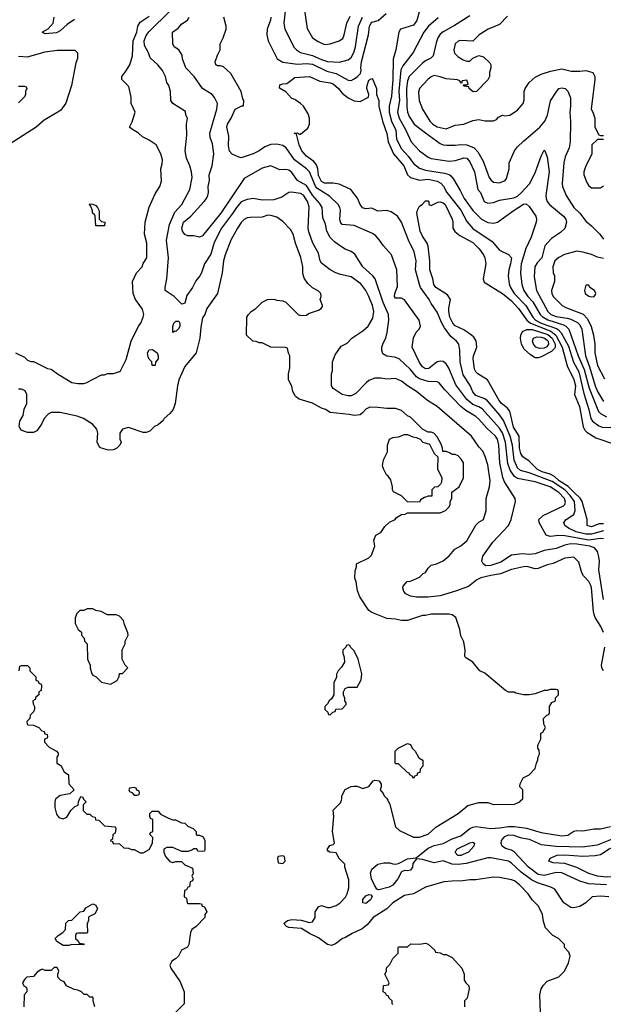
# Model space of a CAD drawing. Header units: inches. Extents: x 1793389 to 1900389, y 320802 to 470796.
# Tile 57 of 256: x 1855938 to 1859868, y 328627 to 335253. Entities that reach past the tile are written whole.
import ezdxf

# ---------------------------------------------------------------- set-up
doc = ezdxf.new("R2010")
doc.units = ezdxf.units.IN
doc.header["$MEASUREMENT"] = 0
doc.layers.add('B8352', color=7, linetype='Continuous')
doc.layers.add('B8353', color=7, linetype='Continuous')

msp = doc.modelspace()

# ---------------------------------------------------------------- linework, layer by layer
at = {"layer": 'B8352', "color": 2}
for points, elevation in [([(1856178, 330000), (1856174, 329990), (1856174, 329950), (1856185.6, 329905.6), (1856202.7, 329882.7), (1856230, 329874), (1856254.8, 329885.2), (1856282, 329930), (1856310, 329958), (1856332.7, 329967.3), (1856334, 329990), (1856338.4, 330000)], 174), ([(1856375.2, 330000), (1856386, 329990), (1856366, 329970), (1856366, 329930), (1856390, 329906), (1856410, 329906), (1856426, 329890), (1856446, 329886), (1856448.9, 329868.9), (1856470, 329866), (1856508.7, 329828.7), (1856582, 329822), (1856586, 329810), (1856582, 329778), (1856566, 329770), (1856562, 329738), (1856548, 329730), (1856562, 329722), (1856568.4, 329708.4), (1856610, 329706), (1856640.4, 329680.4), (1856670, 329678), (1856690, 329668), (1856710, 329668), (1856750, 329646), (1856770, 329646), (1856811.1, 329668.9), (1856832, 329710), (1856834, 329750), (1856814, 329770), (1856818, 329782), (1856834, 329790), (1856834, 329870), (1856818, 329878), (1856814, 329890), (1856814, 329910), (1856830, 329926), (1856870, 329926), (1856887.3, 329907.3), (1856940.4, 329880.4), (1856968.4, 329868.4), (1856987.3, 329867.3), (1857028.4, 329848.4), (1857050, 329846), (1857070, 329826), (1857106, 329810), (1857126, 329790), (1857126, 329770), (1857130, 329766), (1857150, 329766), (1857174.6, 329754.6), (1857186, 329730), (1857186, 329670), (1857182, 329658), (1857170, 329654), (1857138, 329658), (1857130, 329674), (1857110, 329674), (1857096.4, 329663.6), (1857070, 329654), (1857030, 329654), (1856970, 329682), (1856930, 329682), (1856908, 329670), (1856908, 329650), (1856920.2, 329620.2), (1856950, 329588), (1856970, 329582), (1856990, 329588), (1857027.3, 329587.3), (1857050, 329566), (1857102, 329542), (1857106, 329510), (1857098, 329490), (1857106, 329470), (1857102, 329458), (1857086, 329450), (1857082, 329418), (1857070, 329414), (1857062, 329398), (1857048.4, 329391.6), (1857046, 329350), (1857062, 329342), (1857066, 329310), (1857070, 329306), (1857150, 329306), (1857162, 329302), (1857167.3, 329287.3), (1857182, 329282), (1857198, 329250), (1857186, 329230), (1857186, 329210), (1857126, 329150), (1857098, 329130), (1857088, 329110), (1857078, 329030), (1857068.4, 329011.6), (1857028, 328990), (1857008.4, 328951.6), (1856988.4, 328931.6), (1856963.1, 328916.9), (1856948.9, 328891.1), (1856955.3, 328870), (1857018, 328778), (1857046, 328710), (1857046, 328630), (1856990, 328574)], 174), ([(1859445.2, 328570), (1859442, 328690), (1859449.2, 328730.8), (1859464.7, 328755.3), (1859490, 328782), (1859570, 328812), (1859608, 328850), (1859634.6, 328905.4), (1859646, 328950), (1859636.4, 328976.4), (1859608, 329010), (1859606, 329030), (1859566, 329070), (1859528.9, 329088.9), (1859480.2, 329140.2), (1859464.7, 329184.7), (1859459, 329230), (1859442, 329270), (1859428.7, 329290), (1859389.4, 329329.4), (1859362, 329370), (1859304, 329430), (1859270, 329457.2), (1859250, 329465.2), (1859170, 329479.3), (1859130, 329481.2), (1859010, 329465.2), (1858970, 329465.2), (1858923.5, 329456.5), (1858850, 329456), (1858794, 329450), (1858670, 329414), (1858590.6, 329369.4), (1858530, 329359), (1858452, 329310), (1858410.9, 329269.1), (1858318, 329210), (1858278, 329162), (1858245.2, 329134.8), (1858176.8, 329103.2), (1858126.8, 329073.2), (1858111.1, 329068.9), (1858065.4, 329034.6), (1858036.9, 329023.1), (1858010, 329028.7), (1857950, 329074), (1857890, 329102), (1857836, 329136), (1857750, 329143.7), (1857735.3, 329150), (1857718, 329170), (1857742, 329190), (1857770, 329197.1), (1857833, 329193), (1857890, 329178), (1857910, 329182), (1857928.7, 329210), (1857929, 329250), (1857950, 329282), (1857970, 329291), (1858010, 329278), (1858030, 329278), (1858069.1, 329290.9), (1858095.3, 329310), (1858132.1, 329347.9), (1858144, 329370), (1858154, 329410), (1858154.6, 329465.4), (1858128.7, 329550), (1858128, 329570), (1858088.9, 329608.9), (1858070, 329646), (1858026, 329650), (1858016.4, 329656.4), (1858009.2, 329669.2), (1858025.6, 329694.4), (1858050, 329702), (1858058, 329710), (1858044, 329790), (1858053.2, 329890), (1858050, 329934), (1858098, 329982), (1858104.4, 330000)], 170), ([(1858416.3, 330000), (1858430.8, 329970.8), (1858470, 329822), (1858496.9, 329796.9), (1858590, 329751.3), (1858631.6, 329751.6), (1858688.9, 329771.1), (1858740.2, 329819.8), (1858890, 329911.3), (1858955.3, 329964.7), (1859030, 329984.7), (1859090, 329984.7), (1859130, 329972), (1859270, 329974), (1859290, 329982), (1859306, 329990), (1859316, 330000)], 170), ([(1859906, 329350), (1859850, 329354.5), (1859794, 329350), (1859750, 329309), (1859710, 329284), (1859670, 329275.3), (1859650, 329279), (1859602, 329310), (1859542, 329402), (1859515.6, 329415.6), (1859424.7, 329444.7), (1859384.9, 329464.9), (1859315.2, 329515.2), (1859250, 329576.2), (1859230, 329589.5), (1859110, 329612.3), (1859090, 329612.3), (1858945.7, 329574.3), (1858890, 329566.6), (1858849.7, 329569.7), (1858790, 329592.3), (1858730, 329579.3), (1858650, 329602), (1858610, 329606), (1858586.4, 329573.6), (1858582.8, 329550), (1858570.8, 329530), (1858550, 329524.5), (1858530, 329526), (1858510, 329519), (1858485.5, 329470), (1858450, 329427.3), (1858425.8, 329414.2), (1858356.5, 329396.5), (1858342.5, 329402.5), (1858327.7, 329427.7), (1858307.3, 329470), (1858299.5, 329510), (1858310, 329536), (1858349.5, 329570.5), (1858390, 329578.8), (1858430, 329578.8), (1858450, 329571), (1858470, 329570.8), (1858490, 329574.8), (1858550, 329606), (1858608.7, 329611.3), (1858690, 329678.4), (1858730, 329694.4), (1858790, 329708.2), (1858850, 329740.4), (1858910, 329760.5), (1858970, 329810.6), (1858990, 329819.1), (1859010, 329823), (1859110, 329810.5), (1859170, 329814), (1859230, 329823.6), (1859270, 329823.1), (1859352.2, 329812.2), (1859450, 329782), (1859590, 329759.3), (1859630, 329765.5), (1859670, 329790.8), (1859690, 329796), (1859730, 329794.8), (1859806.4, 329806.4), (1859850, 329807.3), (1859916, 329824)], 166), ([(1859890, 329429.7), (1859770, 329436.3), (1859710, 329455.6), (1859590, 329511.2), (1859550, 329512.8), (1859470, 329493), (1859430, 329500.5), (1859365.1, 329550), (1859270, 329649.6), (1859250, 329662.9), (1859210, 329674.5), (1859186.6, 329690), (1859180.9, 329710), (1859182.7, 329730), (1859204.6, 329755.4), (1859230, 329766.4), (1859263.9, 329763.9), (1859308.8, 329748.8), (1859370, 329738), (1859450, 329702.4), (1859550.3, 329690.3), (1859726.9, 329686.9), (1859830, 329700.4), (1859930, 329739.5)], 162), ([(1860000, 329470), (1859970, 329482.4), (1859946, 329486), (1859890, 329481.7), (1859828.7, 329490), (1859770, 329507.8), (1859690, 329547.6), (1859610, 329574), (1859530, 329579.3), (1859502, 329590), (1859509.5, 329610.5), (1859558, 329630), (1859610, 329633.4), (1859730, 329622.6), (1859812.7, 329627.3), (1859850, 329634), (1859907.2, 329672.8), (1859930, 329680.9), (1860000, 329685.5)], 158), ([(1858450, 328626), (1858446, 328630), (1858446, 328650), (1858427.3, 328667.3), (1858422, 328682), (1858407.3, 328687.3), (1858402, 328702), (1858386, 328710), (1858387.3, 328752.7), (1858422, 328758), (1858426, 328770), (1858398, 328830), (1858408, 328850), (1858408.4, 328871.6), (1858430, 328894), (1858450, 328934), (1858486, 328970), (1858486, 329010), (1858490, 329014), (1858550, 329014), (1858572.7, 329032.7), (1858630, 329032), (1858670, 329038), (1858690, 329031.3), (1858734, 328990), (1858738, 328978), (1858770, 328972), (1858790, 328962), (1858810, 328962), (1858850, 328942), (1858916, 328870), (1858931, 328830), (1858931.3, 328790), (1858942, 328770), (1858962, 328750), (1858964.7, 328730), (1858951.1, 328668.9), (1858934, 328650), (1858934, 328610)], 170), ([(1856444.7, 328610), (1856432, 328650), (1856434, 328670), (1856430, 328674), (1856410, 328674), (1856391.6, 328691.6), (1856372.7, 328692.7), (1856354, 328710), (1856330, 328722), (1856305.4, 328725.4), (1856254, 328750), (1856236.9, 328776.9), (1856214, 328790), (1856194, 328810), (1856194, 328830), (1856202, 328850), (1856190, 328874), (1856170, 328874), (1856150, 328854), (1856110, 328854), (1856090, 328862), (1856080.4, 328859.6), (1856056.4, 328843.6), (1856030, 328814), (1855986, 328810), (1855970, 328794), (1855958, 328770), (1855966, 328750), (1855982, 328742), (1855986, 328730), (1855986, 328710), (1855968, 328690), (1855966, 328610)], 174)]:
    msp.add_lwpolyline(points, dxfattribs=dict(at, elevation=elevation))
for points, elevation in [([(1858910, 329627.3), (1858887.9, 329627.9), (1858870, 329648.7), (1858882, 329670), (1858970, 329714), (1858990, 329718), (1859002, 329710), (1858996, 329690), (1858961, 329650)], 162), ([(1857710, 329626), (1857678, 329622), (1857674, 329610), (1857678, 329578), (1857710, 329574), (1857726, 329590), (1857722, 329622)], 174), ([(1858270, 329305.2), (1858250, 329308.7), (1858250, 329331.3), (1858270, 329356.3), (1858290, 329366), (1858303.6, 329363.6), (1858311, 329351), (1858300.7, 329330)], 166), ([(1856370, 329026), (1856290, 329028), (1856270, 329022), (1856230, 329022), (1856188.9, 329048.9), (1856178, 329070), (1856198, 329090), (1856228, 329110), (1856246, 329130), (1856248.4, 329171.6), (1856266, 329190), (1856290, 329192), (1856346, 329250), (1856370, 329254), (1856383.1, 329276.9), (1856430, 329302), (1856450, 329294), (1856462, 329270), (1856443.6, 329236.4), (1856404.7, 329215.3), (1856402, 329210), (1856402, 329190), (1856392.7, 329167.3), (1856394, 329110), (1856390, 329106), (1856330, 329106), (1856318, 329102), (1856314, 329090), (1856314, 329070), (1856332.7, 329052.7), (1856338, 329038), (1856370, 329034)], 174)]:
    msp.add_lwpolyline(points, close=True, dxfattribs=dict(at, elevation=elevation))
at = {"layer": 'B8353', "color": 2}
for points, elevation in [([(1859869.3, 331129.3), (1859852.3, 331170), (1859814.5, 331230), (1859807, 331250), (1859802, 331270), (1859789.6, 331429.6), (1859784.4, 331444.4), (1859771.5, 331471.5), (1859734, 331510), (1859724, 331530), (1859703.1, 331603.1), (1859670, 331635.3), (1859610, 331629.2), (1859530, 331593.2), (1859490, 331585.2), (1859430, 331559), (1859410, 331557.2), (1859353.3, 331573.3), (1859330, 331571.5), (1859250, 331553.3), (1859176.7, 331523.3), (1859110, 331513.3), (1859043.4, 331496.6), (1859015.9, 331484.1), (1858961.3, 331438.7), (1858873.8, 331406.2), (1858770, 331375.6), (1858686.8, 331366.8), (1858610, 331366), (1858570, 331374), (1858538, 331390), (1858524.7, 331404.7), (1858518, 331430), (1858520.4, 331439.6), (1858547.3, 331472.7), (1858570, 331474), (1858630, 331502), (1858654.6, 331525.4), (1858670, 331532), (1858690, 331562), (1858710, 331582), (1858746, 331590), (1858790, 331612), (1858830, 331644.7), (1858868.7, 331690), (1858910, 331711), (1858950, 331746), (1859010, 331851.3), (1859029.4, 331870.6), (1859062, 331890), (1859079, 331950), (1859079.3, 332030), (1859102.7, 332110), (1859106, 332150), (1859090, 332258), (1859073.6, 332313.6), (1859057.2, 332350), (1859030, 332379), (1858981.2, 332450), (1858749, 332650), (1858684, 332690), (1858611.2, 332751.2), (1858549.7, 332789.6), (1858510, 332821.2), (1858470, 332839), (1858410, 332834), (1858370, 332841.2), (1858330, 332841.2), (1858290, 332824), (1858270.6, 332809.4), (1858202, 332738), (1858170, 332722), (1858150, 332720.7), (1858109.7, 332729.7), (1858049, 332770), (1858039, 332790), (1858039, 332870), (1858044, 332890), (1858045.2, 332950), (1858062, 332998), (1858103.1, 333056.9), (1858143.1, 333076.9), (1858175.3, 333110), (1858250, 333158.8), (1858285.2, 333190), (1858315.9, 333244.1), (1858322.9, 333290), (1858313.6, 333330), (1858290, 333389), (1858269.6, 333429.6), (1858234.9, 333474.9), (1858170, 333522.7), (1858098.6, 333538.6), (1858068, 333550), (1858030, 333569), (1857970, 333614), (1857962, 333630), (1857950, 333682), (1857912.7, 333750), (1857884.8, 333824.8), (1857880.9, 333850), (1857886.6, 333993.4), (1857876.3, 334030), (1857850, 334071.6), (1857830, 334083.6), (1857768, 334092), (1857750, 334089), (1857702.5, 334057.5), (1857650, 334040.7), (1857570, 334038.4), (1857509.4, 334049.4), (1857470, 334042.9), (1857430, 334026.6), (1857397.1, 333990), (1857371.5, 333948.5), (1857297.1, 333850), (1857247.1, 333752.9), (1857225.8, 333674.2), (1857182, 333610), (1857162, 333550), (1857150.6, 333530), (1857123.7, 333496.3), (1857102, 333450), (1857063.5, 333396.5), (1857050, 333346), (1857030, 333338), (1856978, 333390), (1856918, 333430), (1856917.2, 333450), (1856929.3, 333510), (1856940.9, 333650), (1856927.3, 333770), (1856946, 333874), (1856983, 333957), (1857029, 334010), (1857084, 334110), (1857099, 334190), (1857095.3, 334230), (1857084, 334270), (1857061.5, 334321.5), (1857053.2, 334370), (1857064.7, 334475.3), (1857062, 334550), (1857068, 334590), (1857058, 334610), (1857054.6, 334634.6), (1856970, 334688.7), (1856955.3, 334710), (1856954, 334770), (1856942, 334810), (1856929, 334830), (1856919, 334870), (1856899, 334910), (1856869, 334950), (1856816.5, 334996.5), (1856805.2, 335030), (1856779.6, 335079.6), (1856775.6, 335110), (1856790, 335147.3), (1856810, 335173), (1856949.4, 335310)], 166), ([(1857725.5, 335310), (1857716.3, 335230), (1857724, 335190), (1857786.9, 335066.9), (1857802.8, 335050), (1857830, 335033), (1857910, 335011.8), (1857970, 334984.2), (1858010, 334972.4), (1858092, 334968), (1858150, 334982.8), (1858170, 334998.8), (1858187.9, 335032.1), (1858198.7, 335070), (1858220.7, 335210), (1858245.6, 335270)], 162), ([(1857854.8, 335330), (1857874.4, 335194.4), (1857910.9, 335130.9), (1857947.1, 335107.1), (1857990, 335086.8), (1858030, 335090.7), (1858090, 335110.7), (1858113.6, 335126.4), (1858123.7, 335150), (1858140.7, 335230), (1858163.3, 335276.7)], 166), ([(1858634.8, 335330), (1858611.9, 335248.1), (1858590, 335217.2), (1858502, 335190), (1858491.6, 335168.4), (1858470.6, 335050), (1858452.2, 334987.8), (1858451.3, 334850), (1858441.5, 334738.5), (1858426, 334670), (1858426.3, 334630), (1858441.1, 334570), (1858470.3, 334510), (1858476.4, 334450), (1858510, 334384), (1858554.1, 334334.1), (1858590, 334284.9), (1858630, 334252.7), (1858670, 334240.3), (1858799.2, 334219.2), (1858830, 334210.4), (1858842, 334202), (1858859.9, 334179.9), (1858904.4, 334104.4), (1858930.4, 334050), (1858989, 333969), (1859047.3, 333910), (1859090, 333887.3), (1859130, 333882.8), (1859155.3, 333890), (1859268.3, 333971.7), (1859330, 334010.5), (1859350, 334014), (1859370, 333996), (1859414, 333930), (1859419.1, 333910), (1859416.3, 333890), (1859382, 333790), (1859346.6, 333713.4), (1859314.9, 333610), (1859310.5, 333549.5), (1859319.3, 333470), (1859332.7, 333430), (1859360.4, 333390), (1859394, 333354), (1859442.6, 333270), (1859455.6, 333255.6), (1859493.9, 333233.9), (1859599.7, 333199.7), (1859617.1, 333190), (1859637.1, 333170), (1859698.5, 332990), (1859739.2, 332899.2), (1859772.6, 332772.6), (1859835.6, 332615.6), (1859850, 332601.6), (1859890, 332579.3)], 158), ([(1855910, 333012), (1855970, 332982), (1855990, 332962), (1856012.7, 332952.7), (1856030, 332952), (1856125.4, 332905.4), (1856150, 332902), (1856192, 332870), (1856290, 332812), (1856330, 332804.7), (1856370, 332804.7), (1856386, 332810), (1856490, 332862), (1856510, 332862), (1856530, 332872), (1856570, 332871.3), (1856610, 332884.7), (1856618, 332890), (1856654.6, 332965.4), (1856689, 333090), (1856739, 333190), (1856753.2, 333210), (1856769.2, 333250), (1856773.2, 333270), (1856764.7, 333304.7), (1856719, 333370), (1856701.2, 333410), (1856697.2, 333490), (1856724, 333550), (1856762, 333590), (1856770, 333612), (1856794, 333650), (1856794, 333750), (1856779, 333810), (1856784, 333890), (1856809.4, 333990.6), (1856850, 334082), (1856882, 334130), (1856893.6, 334166.4), (1856889, 334250), (1856898, 334282), (1856899, 334310), (1856888.7, 334350), (1856858, 334410), (1856810, 334442), (1856764.7, 334464.7), (1856738, 334490), (1856690, 334518), (1856678, 334530), (1856694.6, 334565.4), (1856715.3, 334630), (1856688.7, 334690), (1856688.7, 334730), (1856674.6, 334794.6), (1856668.4, 334808.4), (1856626, 334850), (1856626, 334870), (1856654, 334906), (1856679.6, 334950), (1856697.6, 335010), (1856702, 335110), (1856726.6, 335170), (1856733.2, 335210), (1856750, 335236), (1856810, 335277.3)], 170), ([(1856306.4, 335253.6), (1856258.5, 335221.5), (1856210, 335177.2), (1856185.6, 335165.6), (1856110, 335158), (1856088.7, 335170), (1856130, 335191.3), (1856164, 335230), (1856169.2, 335270)], 170), ([(1859869.7, 331350), (1859838.7, 331550), (1859842.9, 331610), (1859839.1, 331639.1), (1859830, 331674), (1859810, 331699.5), (1859778, 331710), (1859690, 331724.2), (1859650, 331725.7), (1859610, 331716.3), (1859550, 331693.6), (1859470, 331679.6), (1859410, 331658.9), (1859370, 331654.7), (1859322, 331658), (1859250, 331649.2), (1859178.5, 331601.4), (1859110, 331578.7), (1859078.4, 331578.4), (1859059.3, 331590), (1859049.4, 331610), (1859058, 331642), (1859123.9, 331736.1), (1859229, 331850), (1859249, 331890), (1859278, 332010), (1859275.3, 332030), (1859203.9, 332143.9), (1859191.5, 332171.5), (1859171.2, 332270), (1859164.7, 332390), (1859155.8, 332430), (1859142.9, 332450), (1859083.9, 332503.9), (1859030, 332564.5), (1859010, 332582), (1858942.5, 332622.5), (1858909.7, 332649.7), (1858801.5, 332761.5), (1858762, 332810), (1858750, 332816), (1858690, 332818.4), (1858630, 332835.6), (1858609.7, 332849.7), (1858570, 332898), (1858494, 332970), (1858461.5, 332981.5), (1858409.5, 332989.5), (1858383.3, 333003.3), (1858376, 333030), (1858378, 333050), (1858384.8, 333075.2), (1858404, 333110), (1858412.9, 333147.1), (1858423.7, 333230), (1858422.9, 333270), (1858385.6, 333350), (1858332.3, 333510), (1858316, 333530), (1858249.3, 333590), (1858194.8, 333674.8), (1858170, 333694), (1858129.3, 333709.3), (1858092.9, 333732.9), (1858058, 333758), (1858028.2, 333788.2), (1858007, 333830), (1857996.6, 333876.6), (1857980.1, 333920.1), (1857974, 333990), (1857957.5, 334017.5), (1857910, 334071.8), (1857870, 334136.2), (1857809.7, 334169.7), (1857770, 334224), (1857750, 334239.3), (1857730, 334245.2), (1857690, 334242), (1857630, 334268.7), (1857570, 334252.7), (1857450, 334184), (1857292.2, 333950), (1857170, 333799.3), (1857150, 333789), (1857110, 333799), (1857070, 333799), (1857050, 333808), (1857035.3, 333830), (1857029.3, 333850), (1857042, 333890), (1857090, 333930.8), (1857181.2, 334030), (1857197.2, 334050), (1857206, 334070), (1857209.4, 334090), (1857207, 334130), (1857216.2, 334170), (1857215.1, 334210), (1857234.5, 334270), (1857246.6, 334350), (1857236.6, 334416.6), (1857221.2, 334461.2), (1857219.5, 334490), (1857265.2, 334650), (1857269.1, 334689.1), (1857249, 334730), (1857234, 334750), (1857168.7, 334790), (1857113.2, 334870), (1857057.2, 334930), (1857034, 334990), (1857033.2, 335013.2), (1857009.1, 335049.1), (1856978, 335070), (1856968.7, 335090), (1856968, 335170), (1857004.7, 335195.3), (1857030, 335224.7), (1857068.7, 335250), (1857079, 335270)], 162), ([(1859870, 331759.7), (1859850, 331761), (1859770, 331750.8), (1859610, 331779.1), (1859570, 331781.3), (1859510, 331776), (1859483.7, 331783.7), (1859437.2, 331870), (1859434, 331890), (1859463.5, 331916.5), (1859599.4, 331980.6), (1859609.4, 331990), (1859613, 332007), (1859606.3, 332030), (1859569.6, 332070), (1859510, 332108.4), (1859410, 332142.2), (1859290, 332165.1), (1859270, 332177.6), (1859242, 332222), (1859226.1, 332266.1), (1859209.8, 332410), (1859190, 332471.8), (1859170, 332502.9), (1859053, 332633), (1859030, 332647.8), (1858990, 332664.2), (1858950, 332696.2), (1858874.6, 332794.6), (1858827.7, 332907.7), (1858810, 332937.2), (1858790, 332952.7), (1858770, 332955.1), (1858750, 332949.3), (1858694.2, 332905.8), (1858670, 332903.7), (1858650, 332917.2), (1858630, 332945.2), (1858581.2, 333050), (1858590, 333112), (1858608.7, 333150), (1858628.9, 333171.1), (1858638, 333190), (1858629, 333230), (1858530, 333368.7), (1858510, 333378), (1858470, 333378), (1858462, 333390), (1858464, 333410), (1858483.1, 333456.9), (1858477.2, 333570), (1858442, 333670), (1858388.7, 333730), (1858362, 333770), (1858337.5, 333797.5), (1858314.8, 333814.8), (1858190, 333869), (1858110, 333874), (1858099.3, 333890), (1858095.1, 333910), (1858099.3, 333970), (1858095.1, 333990), (1858082.7, 334010), (1858024.9, 334064.9), (1857940, 334120), (1857930, 334132.3), (1857889.5, 334230), (1857870, 334249.5), (1857789.7, 334309.7), (1857732.3, 334390), (1857710, 334406), (1857670, 334416), (1857630, 334413.2), (1857590, 334397.2), (1857550.4, 334369.6), (1857511.3, 334350), (1857430, 334324), (1857410, 334329), (1857370, 334349), (1857350, 334368.7), (1857345.1, 334405.1), (1857346.6, 334470), (1857332.3, 334530), (1857338, 334550), (1857362.7, 334590), (1857390, 334651.3), (1857434, 334674), (1857446, 334674), (1857448, 334710), (1857441.2, 334721.2), (1857429, 334770), (1857359, 334890), (1857310, 334935.3), (1857290, 334942), (1857270, 334942), (1857258, 334950), (1857255.3, 334970), (1857270, 335014), (1857288, 335050), (1857288, 335090), (1857308.7, 335130), (1857328.7, 335190), (1857329, 335210), (1857313.2, 335270)], 158), ([(1857630.5, 335270.5), (1857627.3, 335250), (1857604, 335190), (1857602, 335150), (1857610.7, 335110.7), (1857671.3, 334990), (1857710, 334967.7), (1857810, 334954.4), (1857870, 334958.7), (1857910, 334953.1), (1858006.6, 334906.6), (1858070, 334890.4), (1858150, 334844.9), (1858170, 334844), (1858190, 334854), (1858214, 334870), (1858232.3, 334890), (1858238, 334910), (1858235.1, 334930), (1858240.5, 334970), (1858287.3, 335150), (1858294, 335210), (1858304.5, 335230), (1858310, 335236.3), (1858352.1, 335247.9), (1858406.3, 335293.7)], 158), ([(1858755.6, 335264.4), (1858690.6, 335210), (1858660.5, 335170), (1858588.6, 335031.4), (1858518.3, 334941.7), (1858504.9, 334915.1), (1858490.3, 334770.3), (1858494.9, 334710), (1858483.1, 334630), (1858493.4, 334590), (1858539.3, 334510), (1858573.4, 334430), (1858630, 334370.7), (1858688.3, 334328.3), (1858710, 334319.1), (1858830, 334302), (1858873.8, 334306.2), (1858930, 334324), (1858950, 334320.7), (1858970, 334296), (1859000.5, 334230), (1859022.8, 334110), (1859041, 334090), (1859066.8, 334030), (1859090, 334017.3), (1859130, 334022), (1859170, 334038.8), (1859265.8, 334054.2), (1859290, 334066), (1859313.4, 334086.6), (1859372.7, 334150), (1859411.7, 334228.3), (1859450, 334334), (1859470, 334374), (1859474, 334370), (1859491, 334330), (1859504.9, 334230), (1859480.7, 334070), (1859482.8, 334050), (1859490.8, 334030), (1859506, 334010), (1859601, 333930), (1859616, 333910), (1859621, 333890), (1859610, 333848), (1859579.8, 333820.2), (1859518.5, 333781.5), (1859474, 333730), (1859455.5, 333650), (1859422.4, 333617.6), (1859408, 333590), (1859403.4, 333523.4), (1859418.4, 333430), (1859493.7, 333290), (1859515.5, 333270), (1859550, 333256.1), (1859625.4, 333245.4), (1859650, 333237), (1859694, 333214), (1859710, 333199.3), (1859724.2, 333170), (1859748.9, 332990), (1859776.1, 332916.1), (1859813.4, 332790), (1859830, 332750.7), (1859870, 332684)], 162), ([(1858970, 335278), (1858866.9, 335213.1), (1858790, 335172.3), (1858770, 335156), (1858754, 335130), (1858742.5, 335097.5), (1858722.8, 335010), (1858705.8, 334994.2), (1858670, 334977), (1858650, 334960.9), (1858561.6, 334870), (1858550, 334842), (1858542.3, 334790), (1858545.5, 334665.5), (1858550.4, 334630), (1858561.4, 334601.4), (1858595.5, 334550), (1858670, 334490.5), (1858770, 334420.7), (1858790, 334410.7), (1858812.1, 334407.9), (1858870, 334407.7), (1858910, 334413.4), (1858949.4, 334410.6), (1858998.8, 334390), (1859022.8, 334362.8), (1859059.9, 334299.9), (1859100.5, 334190), (1859110, 334174.8), (1859130, 334160.5), (1859170, 334154.8), (1859208, 334170), (1859216.5, 334183.5), (1859234, 334250), (1859235.3, 334290), (1859270, 334371.3), (1859290, 334398), (1859330, 334436), (1859442, 334530), (1859474, 334570), (1859493.2, 334610), (1859512.1, 334707.9), (1859550, 334764.7), (1859569.5, 334790.5), (1859590, 334794), (1859610.5, 334790.5), (1859630, 334771.3), (1859646.4, 334726.4), (1859647.3, 334670), (1859642, 334630), (1859647.9, 334567.9), (1859645.5, 334430), (1859638, 334390), (1859610.5, 334330), (1859601.6, 334290), (1859590.6, 334150), (1859593.4, 334130), (1859618.8, 334070), (1859670.7, 333990), (1859710.8, 333950), (1859750, 333896), (1859790, 333866), (1859846, 333810), (1859870, 333776)], 166), ([(1859223.5, 335276.5), (1859170, 335221.2), (1859092, 335190), (1859032, 335150), (1858990, 335108), (1858910, 335114), (1858890, 335108.7), (1858871.3, 335090), (1858861, 335050), (1858867.1, 335027.1), (1858890, 335002), (1858923.6, 334983.6), (1858950, 334974), (1858970, 334974), (1858990, 334994), (1859030, 335012), (1859062, 335002), (1859103.6, 334963.6), (1859112, 334950), (1859112, 334930), (1859102, 334898), (1859101, 334870), (1859090.9, 334849.1), (1859014, 334770), (1858991.6, 334768.4), (1858966, 334790), (1858962, 334802), (1858930, 334806), (1858926, 334810), (1858926, 334814), (1858950, 334814), (1858958, 334822), (1858950, 334846), (1858918, 334842), (1858914, 334826), (1858910, 334826), (1858902, 334842), (1858887.3, 334847.3), (1858810, 334854), (1858769.3, 334869.3), (1858730, 334877.2), (1858710, 334869.2), (1858686.8, 334850), (1858630.7, 334790), (1858624.5, 334764.5), (1858627.7, 334710), (1858650, 334651.3), (1858700.7, 334570), (1858720.7, 334550), (1858750, 334532.7), (1858810, 334519.3), (1858870, 334544), (1858930, 334550.8), (1858990, 334574.8), (1859030, 334581), (1859070, 334572), (1859130, 334572), (1859150, 334582), (1859162, 334598), (1859188.7, 334611.3), (1859206, 334606), (1859238, 334610), (1859290, 334644.7), (1859328.7, 334690), (1859334.6, 334714.6), (1859335.3, 334770), (1859342, 334790), (1859369, 334830), (1859410, 334866), (1859450, 334886), (1859512.9, 334907.1), (1859590, 334922.8), (1859652.9, 334907.1), (1859710, 334906), (1859750.9, 334910.9), (1859796.9, 334896.9), (1859811.1, 334871.1), (1859811.1, 334851.1), (1859786, 334650), (1859798, 334630), (1859812, 334590), (1859812, 334530), (1859838, 334478), (1859850, 334474), (1859870, 334474)], 170), ([(1855930, 335007), (1855990, 335002), (1856110, 335036), (1856190, 335048.7), (1856310, 335048), (1856328, 335030), (1856328.4, 334991.6), (1856316.4, 334963.6), (1856286, 334810), (1856249.1, 334690.9), (1856214.8, 334645.2), (1856195.3, 334630), (1856102.7, 334577.3), (1856049, 334530), (1855842, 334398)], 174), ([(1859870, 331812.2), (1859790, 331790.8), (1859750, 331790.8), (1859686.4, 331806.4), (1859634, 331830), (1859609, 331850), (1859602, 331870), (1859618, 331890), (1859670, 331922.8), (1859679.7, 331950), (1859673.7, 332010), (1859646.2, 332050), (1859608.2, 332090), (1859524, 332144), (1859370, 332203.1), (1859310, 332219.6), (1859290, 332237), (1859268, 332287.9), (1859256.1, 332390), (1859241.8, 332450), (1859195.4, 332555.4), (1859170.8, 332590.8), (1859087.5, 332687.5), (1859070, 332700.5), (1859010, 332723.6), (1858990, 332749.2), (1858971, 332791), (1858924, 332864), (1858905.1, 332950), (1858902.7, 333030), (1858896, 333070), (1858879, 333090), (1858841, 333121), (1858798.9, 333178.9), (1858780.5, 333210), (1858750, 333284), (1858710, 333342), (1858696, 333370), (1858638.4, 333450), (1858629.6, 333470), (1858604.5, 333570), (1858607, 333630), (1858594.5, 333690), (1858556, 333770), (1858509.3, 333889.3), (1858482, 333930), (1858440.2, 333960.2), (1858410, 333969), (1858350, 333965.2), (1858310, 333984), (1858270, 333981.2), (1858247.5, 333987.5), (1858230, 334008.7), (1858212.1, 334052.1), (1858168, 334110), (1858090, 334145.2), (1858050, 334152.7), (1857990, 334151.8), (1857970, 334163.6), (1857950, 334204), (1857946, 334250), (1857937.1, 334277.1), (1857918, 334298), (1857870, 334335.1), (1857838, 334370), (1857820.9, 334410), (1857802, 334482), (1857786, 334490), (1857810, 334492), (1857822, 334482), (1857830, 334482), (1857878, 334522), (1857889, 334550), (1857889, 334590), (1857880.2, 334620.2), (1857848.7, 334670), (1857830, 334688.7), (1857790, 334715.3), (1857770, 334722), (1857730, 334768), (1857688.4, 334791.6), (1857690, 334814), (1857710, 334822), (1857736.4, 334823.6), (1857790, 334864.7), (1857890, 334870.8), (1857958.8, 334838.8), (1858030, 334828.2), (1858050, 334820.4), (1858084.9, 334790), (1858110, 334758.8), (1858150, 334726), (1858190, 334706.8), (1858230, 334702.8), (1858288, 334732), (1858288.7, 334750), (1858277, 334790), (1858278.4, 334810), (1858290, 334846), (1858310, 334857.3), (1858314.6, 334854.6), (1858341, 334790), (1858342, 334750), (1858356, 334710), (1858357.3, 334670), (1858381.3, 334570), (1858410, 334486), (1858419.5, 334430), (1858455.8, 334350), (1858524.9, 334270), (1858549, 334209), (1858570, 334190.5), (1858630, 334172.4), (1858690, 334178.9), (1858750, 334165.3), (1858773.8, 334153.8), (1858792.7, 334132.8), (1858814.4, 334090), (1858908.4, 333970), (1858950, 333894), (1858990, 333846.8), (1859119.8, 333759.8), (1859170, 333702), (1859230, 333672), (1859250, 333651.3), (1859244.4, 333610), (1859232.2, 333570), (1859228.2, 333530), (1859234.6, 333474.6), (1859242.4, 333450), (1859268.7, 333410), (1859347.2, 333330), (1859394.6, 333250), (1859411, 333231), (1859450.8, 333210.8), (1859553.8, 333173.8), (1859566.2, 333166.2), (1859584.6, 333144.6), (1859634.9, 333054.9), (1859667.7, 332947.7), (1859703.5, 332883.5), (1859736.9, 332736.9), (1859770.3, 332630), (1859784.2, 332570), (1859795.5, 332550), (1859838.5, 332518.6), (1859867.4, 332507.4), (1859970, 332513.1)], 154), ([(1855930, 334806), (1855970, 334806), (1855982, 334802), (1855986, 334790), (1855978, 334770), (1855978, 334750), (1855970, 334734), (1855930, 334694)], 178), ([(1859870, 334446), (1859830, 334446), (1859792, 334410), (1859791.6, 334348.4), (1859751.1, 334268.9), (1859738, 334230), (1859738, 334210), (1859756.9, 334156.9), (1859770, 334134), (1859790, 334122), (1859850, 334122), (1859870, 334134)], 170), ([(1859870, 331861), (1859839.9, 331860.1), (1859790, 331840.7), (1859759, 331850), (1859759.5, 331890), (1859727.1, 332010), (1859713.4, 332033.4), (1859671.1, 332070), (1859632, 332112), (1859571.3, 332150), (1859539.7, 332179.7), (1859510, 332194.7), (1859456, 332210), (1859426.3, 332226.3), (1859370, 332282), (1859327, 332310), (1859312.9, 332332.9), (1859304.4, 332370), (1859300.9, 332450), (1859264.4, 332510), (1859238.3, 332618.3), (1859220.7, 332640.7), (1859182.7, 332670), (1859166.6, 332690), (1859089, 332830), (1859024, 332870), (1859010, 332884), (1859001.2, 332901.2), (1858992.7, 332970), (1858995.1, 332990), (1859016, 333050), (1859011.5, 333091.5), (1858996.1, 333116.1), (1858981.2, 333130), (1858930, 333165.1), (1858870, 333192), (1858854, 333210), (1858835.1, 333250), (1858827.3, 333290), (1858827.3, 333312.7), (1858839, 333370), (1858820.2, 333400.2), (1858741.2, 333450), (1858726.6, 333470), (1858719.5, 333510), (1858699.5, 333570), (1858700.7, 333630), (1858689.5, 333729.5), (1858681.2, 333750), (1858650, 333795.3), (1858636, 333830), (1858612.7, 333950), (1858616, 333970), (1858630, 333998), (1858648, 334010), (1858670, 334034), (1858690, 334034), (1858694, 334030), (1858694, 334010), (1858710, 334002), (1858754.6, 334025.4), (1858770, 334026.8), (1858790, 334020.7), (1858802.8, 334010), (1858851, 333910), (1858856, 333890), (1858856, 333850), (1858867.7, 333827.7), (1858901.6, 333801.6), (1858990, 333752.7), (1859033, 333710), (1859060.5, 333670), (1859070.5, 333650), (1859077.3, 333610), (1859058.8, 333510), (1859067.1, 333487.1), (1859190, 333410.4), (1859250, 333361.3), (1859298.4, 333310), (1859353.4, 333230), (1859377, 333210), (1859515.7, 333155.7), (1859549.2, 333130), (1859591.4, 333050), (1859624.2, 332924.2), (1859670, 332831), (1859680.2, 332790), (1859673.7, 332730), (1859707.4, 332650), (1859733.4, 332513.4), (1859744.9, 332490), (1859757, 332477), (1859818, 332438), (1859950, 332393.4)], 150), ([(1859316, 330000), (1859326, 330010), (1859326, 330070), (1859306, 330090), (1859308, 330110), (1859328, 330150), (1859370, 330172), (1859410, 330214), (1859418, 330250), (1859428.4, 330271.6), (1859428.9, 330291.1), (1859438, 330310), (1859436.4, 330336.4), (1859428, 330350), (1859428, 330370), (1859448, 330410), (1859448.4, 330451.6), (1859462, 330458), (1859478, 330490), (1859467.3, 330512.7), (1859466, 330550), (1859487.3, 330572.7), (1859502, 330578), (1859506, 330590), (1859506, 330630), (1859522, 330658), (1859546, 330670), (1859546, 330690), (1859566, 330710), (1859566, 330730), (1859562, 330742), (1859550, 330746), (1859510, 330746), (1859490, 330738), (1859470, 330738), (1859410, 330715.3), (1859370, 330708.7), (1859331.1, 330708.9), (1859280.4, 330720.4), (1859267.3, 330727.3), (1859230, 330728), (1859210, 330738), (1859070, 330855.3), (1859038, 330870), (1858989.1, 330929.1), (1858941.2, 330961.2), (1858935.3, 330970), (1858939, 331010), (1858930, 331066), (1858910, 331106), (1858902, 331150), (1858875.3, 331230), (1858850, 331248.7), (1858830, 331253.2), (1858710, 331253.2), (1858670, 331244), (1858650, 331244), (1858550, 331208.7), (1858510, 331208.7), (1858470, 331219), (1858410, 331222), (1858310, 331263.7), (1858290, 331277.2), (1858229.5, 331369.5), (1858212.7, 331410), (1858204, 331470), (1858194.6, 331494.6), (1858196.4, 331543.6), (1858206, 331570), (1858206, 331590), (1858290, 331632), (1858308, 331650), (1858328.7, 331710), (1858324, 331750), (1858336.4, 331783.6), (1858370, 331802), (1858398, 331842), (1858428.9, 331871.1), (1858466, 331890), (1858476.4, 331903.6), (1858510, 331922), (1858534.6, 331925.4), (1858550, 331934), (1858770, 331934), (1858806, 331950), (1858830, 331974), (1858838, 331990), (1858838, 332010), (1858848, 332030), (1858847.3, 332072.7), (1858898, 332110), (1858926, 332170), (1858928, 332270), (1858913.6, 332293.6), (1858890, 332318), (1858870, 332326), (1858850, 332326), (1858836.4, 332336.4), (1858810, 332346), (1858787.3, 332347.3), (1858786, 332370), (1858776.4, 332396.4), (1858750, 332446), (1858726, 332470), (1858710, 332478), (1858690, 332478), (1858650, 332498), (1858570, 332578), (1858550, 332588), (1858510, 332622), (1858470, 332635.3), (1858410, 332635.3), (1858350, 332644), (1858295.3, 332644.7), (1858268.1, 332631.9), (1858250, 332608.7), (1858230, 332594), (1858191.1, 332588.9), (1858156.5, 332596.5), (1858030, 332609.2), (1857998, 332630), (1857970, 332639), (1857910, 332673.2), (1857820.2, 332700.2), (1857796.4, 332716.4), (1857790, 332726), (1857778, 332750), (1857770, 332786), (1857748.7, 332830), (1857748.9, 332868.9), (1857758, 332910), (1857758, 332990), (1857748.4, 333008.4), (1857742, 333042), (1857727.3, 333047.3), (1857630, 333048), (1857570, 333078), (1857550, 333078), (1857530, 333088), (1857508.4, 333088.4), (1857466, 333130), (1857468, 333250), (1857478, 333270), (1857498, 333290), (1857528, 333310), (1857570, 333352), (1857606, 333370), (1857650, 333371.3), (1857670, 333364.7), (1857710, 333362), (1857731.1, 333351.1), (1857814, 333270), (1857830, 333262), (1857870, 333264.7), (1857884, 333276), (1857950, 333298), (1857968, 333310), (1857976.4, 333323.6), (1857978, 333330), (1857962, 333370), (1857968, 333390), (1857966, 333410), (1857948.4, 333428.4), (1857910, 333448), (1857878, 333478), (1857853.6, 333513.6), (1857845.6, 333545.6), (1857845.2, 333590), (1857832.1, 333652.1), (1857796, 333750), (1857779.3, 333810), (1857761.5, 333841.5), (1857710, 333894), (1857670, 333924), (1857630, 333936), (1857610, 333937.2), (1857570, 333924), (1857490, 333922), (1857470, 333919), (1857450, 333909), (1857430, 333889), (1857404, 333850), (1857360.7, 333770), (1857322.8, 333670), (1857310.8, 333630), (1857301, 333550), (1857270.7, 333409.3), (1857198, 333310), (1857184.7, 333270), (1857170, 333246), (1857156.9, 333183.1), (1857151.3, 333110), (1857126, 333010), (1857050, 332918), (1857010.9, 332829.1), (1857001, 332790), (1856984, 332670), (1856970.8, 332630), (1856950, 332602), (1856912, 332570), (1856903.6, 332556.4), (1856870, 332526), (1856845.4, 332514.6), (1856815.3, 332484.7), (1856790, 332474), (1856770, 332474), (1856670, 332508), (1856630, 332498), (1856612, 332470), (1856612, 332430), (1856622, 332410), (1856612, 332390), (1856592, 332370), (1856570, 332358), (1856536.4, 332356.4), (1856490, 332368.7), (1856476.4, 332376.4), (1856459, 332410), (1856464, 332470), (1856458, 332498), (1856428, 332530), (1856368, 332570), (1856325.6, 332585.6), (1856210, 332609), (1856150, 332608.7), (1856130, 332598), (1856102, 332570), (1856084.7, 332530), (1856053.7, 332486.3), (1856030, 332475.3), (1855990, 332474), (1855948, 332490), (1855934.6, 332514.6), (1855939, 332550), (1855962, 332590), (1855968.4, 332631.6), (1855986, 332670), (1855986, 332730), (1855974.6, 332754.6), (1855950, 332766), (1855930, 332766)], 170), ([(1859870, 333646), (1859830, 333655.1), (1859790, 333672.3), (1859730.9, 333689.1), (1859690, 333696), (1859607.9, 333672.1), (1859570, 333653.2), (1859542.8, 333630), (1859527.7, 333590), (1859530.8, 333550), (1859538.8, 333530), (1859538.8, 333490), (1859518.8, 333430), (1859522.8, 333410), (1859531.3, 333390), (1859591.3, 333330), (1859615.9, 333315.9), (1859732, 333272), (1859760.9, 333240.9), (1859787.1, 333187.1), (1859802.4, 333130), (1859812.2, 333070), (1859810.4, 333010), (1859830, 332926), (1859876.1, 332836.1)], 166), ([(1859869, 330870), (1859859, 330890), (1859857.2, 330910), (1859879.3, 331030)], 166), ([(1855934, 330870), (1855938, 330902), (1855950, 330906), (1855990, 330906), (1856006, 330890), (1856006, 330870), (1856046, 330830), (1856047.3, 330807.3), (1856062, 330802), (1856067.3, 330787.3), (1856082, 330782), (1856086, 330770), (1856082, 330738), (1856066, 330730), (1856066, 330710), (1856047.3, 330692.7), (1856042, 330678), (1856026, 330670), (1856028.4, 330648.4), (1856038, 330630), (1856038, 330610), (1856030, 330594), (1856008.4, 330571.6), (1856006, 330550), (1855986, 330530), (1855987.3, 330512.7), (1855992.7, 330507.3), (1856030, 330506), (1856066, 330490), (1856087.3, 330467.3), (1856102, 330462), (1856107.3, 330447.3), (1856122, 330442), (1856126, 330430), (1856122, 330418), (1856106, 330410), (1856106, 330390), (1856136.4, 330356.4), (1856186, 330330), (1856196.4, 330316.4), (1856196.4, 330303.6), (1856188, 330290), (1856188, 330250), (1856214.6, 330234.6), (1856238, 330190), (1856266, 330170), (1856268, 330110), (1856306, 330070), (1856276.5, 330043.5), (1856210, 330031.3), (1856182, 330010), (1856178, 330000)], 174), ([(1858104.4, 330000), (1858108, 330010), (1858108, 330030), (1858130, 330072), (1858170, 330092), (1858190, 330094), (1858210, 330094), (1858250, 330078), (1858290, 330092), (1858318, 330130), (1858330, 330134.8), (1858358, 330130), (1858371.6, 330108.4), (1858372, 330090), (1858364.7, 330070), (1858386, 330046), (1858392, 330030), (1858410.9, 330010.9), (1858416.3, 330000)], 170), ([(1856338.4, 330000), (1856350, 330026), (1856362, 330022), (1856367.3, 330007.3), (1856375.2, 330000)], 174)]:
    msp.add_lwpolyline(points, dxfattribs=dict(at, elevation=elevation))
for points, elevation in [([(1856450, 333866), (1856446, 333930), (1856442, 333942), (1856428, 333950), (1856427.3, 333967.3), (1856418, 333998), (1856408, 334010), (1856410, 334014), (1856430, 334012), (1856450, 334002), (1856462, 333990), (1856472.7, 333967.3), (1856474, 333910), (1856490, 333894), (1856511.1, 333891.1), (1856510, 333866)], 170), ([(1859770, 333466), (1859750, 333466), (1859741, 333430), (1859746, 333410), (1859770, 333391.3), (1859790, 333386.8), (1859806, 333390), (1859816.4, 333403.6), (1859818, 333410), (1859808, 333430), (1859778, 333450)], 170), ([(1856990, 333155.3), (1856983.6, 333156.4), (1856970, 333148), (1856969.1, 333189.1), (1856975.3, 333210), (1856990, 333224.7), (1857010, 333224.7), (1857017.3, 333210), (1857016.3, 333190), (1857010, 333175.3)], 166), ([(1859430, 332977.6), (1859410, 332978.4), (1859378, 332998), (1859335.6, 333035.6), (1859318.4, 333070), (1859311.8, 333110), (1859312, 333130), (1859325.1, 333154.9), (1859352.4, 333167.6), (1859390, 333168.1), (1859493.7, 333133.7), (1859524.2, 333110), (1859543.5, 333070), (1859545.2, 333050), (1859540.5, 333039.5), (1859520.4, 333019.6), (1859450, 332985.1)], 146), ([(1859439.1, 333039.1), (1859414.5, 333050), (1859397.6, 333070), (1859391.8, 333090), (1859398, 333110), (1859420.6, 333119.4), (1859450, 333117.5), (1859472.2, 333110), (1859490, 333096.9), (1859496.1, 333090), (1859500.2, 333070), (1859488.2, 333051.8), (1859470, 333042)], 142), ([(1856830, 332926), (1856828, 332950), (1856810, 332968), (1856803.2, 332983.2), (1856799.3, 333010), (1856810, 333030.6), (1856832.5, 333032.5), (1856864.7, 333010), (1856871.3, 332990), (1856871.3, 332970), (1856852.7, 332947.3), (1856850, 332926)], 166), ([(1858630, 332006), (1858550, 332008), (1858508.4, 332048.4), (1858456.4, 332076.4), (1858448.7, 332090), (1858448.7, 332110), (1858436.4, 332156.4), (1858420.4, 332180.4), (1858409.1, 332189.1), (1858388, 332230), (1858382, 332250), (1858388.7, 332290), (1858414.6, 332345.4), (1858415.3, 332390), (1858429.2, 332430.8), (1858450, 332442), (1858490, 332444.7), (1858530, 332462), (1858550, 332462), (1858585.4, 332445.4), (1858610, 332442), (1858634, 332430), (1858654, 332410), (1858696.9, 332396.9), (1858730, 332334), (1858754, 332310), (1858752, 332230), (1858782, 332170), (1858779.6, 332140.4), (1858772.7, 332127.3), (1858754, 332110), (1858732.7, 332107.3), (1858714, 332090), (1858712.7, 332047.3), (1858690, 332046), (1858663.6, 332036.4), (1858638, 332022)], 170), ([(1856430, 331288), (1856392.7, 331287.3), (1856370, 331278), (1856343.6, 331276.4), (1856323.6, 331256.4), (1856312.7, 331227.3), (1856312, 331190), (1856332, 331150), (1856354, 331130), (1856354, 331110), (1856371.6, 331091.6), (1856374, 331070), (1856391.6, 331051.6), (1856394, 330950), (1856412, 330910), (1856412, 330890), (1856424.7, 330850), (1856430, 330842), (1856454, 330830), (1856490, 330794), (1856550, 330782), (1856594.6, 330805.4), (1856607.3, 330832.7), (1856610, 330854), (1856630, 330854), (1856666, 330890), (1856648.4, 330908.4), (1856628, 330950), (1856628.4, 331011.6), (1856647.3, 331052.7), (1856648.4, 331071.6), (1856668, 331110), (1856667.3, 331127.3), (1856643.1, 331183.1), (1856638, 331210), (1856610, 331238), (1856587.3, 331247.3), (1856530, 331248), (1856486, 331270), (1856450, 331278)], 174), ([(1858150, 331046), (1858138, 331042), (1858134, 331030), (1858114, 331010), (1858114, 330990), (1858123.6, 330963.6), (1858124.7, 330930), (1858105.4, 330894.6), (1858082, 330870), (1858072.7, 330847.3), (1858071.6, 330828.4), (1858054, 330790), (1858054, 330710), (1858036.9, 330683.1), (1858022, 330670), (1858012, 330648), (1857994, 330630), (1857994, 330610), (1858012.7, 330592.7), (1858018, 330578), (1858030, 330574), (1858047.3, 330592.7), (1858062, 330598), (1858067.3, 330612.7), (1858110, 330614), (1858136.4, 330643.6), (1858136.4, 330656.4), (1858128, 330668), (1858127.3, 330687.3), (1858118, 330710), (1858118, 330730), (1858128.9, 330751.1), (1858150, 330762), (1858210, 330762), (1858238, 330810), (1858242, 330850), (1858218, 330950), (1858190, 331006), (1858166, 331030), (1858162, 331042)], 174), ([(1858590, 330146), (1858582, 330162), (1858566, 330170), (1858562, 330182), (1858550, 330186), (1858490, 330246), (1858470, 330246), (1858466, 330250), (1858466, 330330), (1858486, 330350), (1858550, 330382), (1858570, 330374), (1858582, 330350), (1858602, 330330), (1858625.4, 330285.4), (1858654, 330270), (1858654, 330230), (1858634, 330210), (1858632.7, 330187.3), (1858618, 330182), (1858612.7, 330167.3), (1858598, 330162)], 170), ([(1856710, 330086), (1856678, 330082), (1856674, 330070), (1856678, 330058), (1856692.7, 330052.7), (1856710, 330034), (1856730, 330034), (1856742, 330038), (1856746, 330050), (1856742, 330062), (1856727.3, 330067.3), (1856722, 330082)], 174)]:
    msp.add_lwpolyline(points, close=True, dxfattribs=dict(at, elevation=elevation))

doc.saveas('drawing.dxf')
